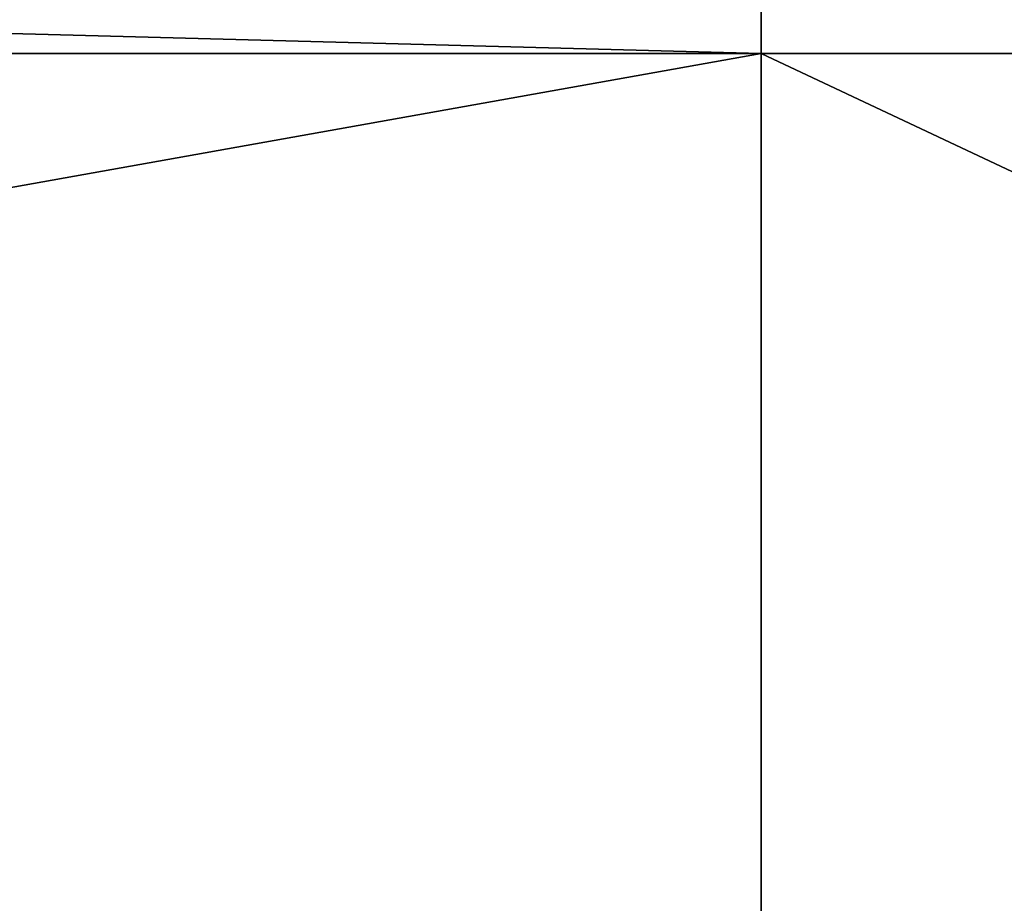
# Model space of a CAD drawing. Header units: millimetres. Extents: x -96 to 96, y -34 to 18.
# Tile 25 of 192: x -55.96 to -53.69, y -29.95 to -27.92. Entities that reach past the tile are written whole.
import ezdxf

# ---------------------------------------------------------------- set-up
doc = ezdxf.new("R2010")
doc.units = ezdxf.units.MM
doc.header["$LTSCALE"] = 65.185185
for name, color, linetype in [('102', 7, 'CONTINUOUS'), ('146', 7, 'CONTINUOUS'), ('148', 7, 'CONTINUOUS'), ('149', 7, 'CONTINUOUS'), ('440', 7, 'CONTINUOUS'), ('441', 7, 'CONTINUOUS'), ('445', 7, 'CONTINUOUS'), ('446', 7, 'CONTINUOUS')]:
    doc.layers.add(name, color=color, linetype=linetype)

msp = doc.modelspace()

# ---------------------------------------------------------------- linework, layer by layer
at = {"layer": '102', "color": 7, "linetype": 'Continuous'}
for points in [[(-74, -31.5262, -23.2618), (-54.25, -28, -23.4466), (-54.25, -31.5262, -23.2618), (-74, -31.5262, -23.2618)], [(-74, -31.5262, -23.2618), (-74, -28, -23.4466), (-54.25, -28, -23.4466), (-74, -31.5262, -23.2618)]]:
    msp.add_3dface(points, dxfattribs=at)
at = {"layer": '146', "color": 7, "linetype": 'Continuous'}
for points in [[(-74, -28, 23.4466), (-74, -31.5262, 23.2618), (-54.25, -31.5262, 23.2618), (-74, -28, 23.4466)], [(-54.25, -28, 23.4466), (-74, -28, 23.4466), (-54.25, -31.5262, 23.2618), (-54.25, -28, 23.4466)]]:
    msp.add_3dface(points, dxfattribs=at)
at = {"layer": '148', "color": 7, "linetype": 'Continuous'}
for points in [[(-74, -27.4738, 23.419), (-54.25, -28, 23.4466), (-54.25, -27.4738, 23.419), (-74, -27.4738, 23.419)], [(-74, -27.4738, 23.419), (-74, -28, 23.4466), (-54.25, -28, 23.4466), (-74, -27.4738, 23.419)]]:
    msp.add_3dface(points, dxfattribs=at)
at = {"layer": '149', "color": 7, "linetype": 'Continuous'}
for points in [[(-74, -28, -23.4466), (-74, -27.4738, -23.419), (-54.25, -27.4738, -23.419), (-74, -28, -23.4466)], [(-54.25, -28, -23.4466), (-74, -28, -23.4466), (-54.25, -27.4738, -23.419), (-54.25, -28, -23.4466)]]:
    msp.add_3dface(points, dxfattribs=at)
at = {"layer": '440', "color": 7, "linetype": 'Continuous'}
for points in [[(-45.75, -32, -22.2466), (-54.25, -32, -22.2466), (-45.75, -28, -22.2466), (-45.75, -32, -22.2466)], [(-45.75, -28, -22.2466), (-54.25, -32, -22.2466), (-54.25, -28, -22.2466), (-45.75, -28, -22.2466)]]:
    msp.add_3dface(points, dxfattribs=at)
at = {"layer": '441', "color": 7, "linetype": 'Continuous'}
for points in [[(-54.25, -27, -22.9197), (-54.25, -27, -22.3903), (-54.25, -28, -22.3028), (-54.25, -27, -22.9197)], [(-54.25, -27.0627, -23.1621), (-54.25, -27, -22.9197), (-54.25, -28, -22.3028), (-54.25, -27.0627, -23.1621)], [(-54.25, -27.235, -23.3437), (-54.25, -27.0627, -23.1621), (-54.25, -28, -22.3028), (-54.25, -27.235, -23.3437)], [(-54.25, -27.4738, -23.419), (-54.25, -27.235, -23.3437), (-54.25, -28, -22.3028), (-54.25, -27.4738, -23.419)], [(-54.25, -28, -23.4466), (-54.25, -27.4738, -23.419), (-54.25, -28, -22.3028), (-54.25, -28, -23.4466)], [(-54.25, -32, -22.2466), (-54.25, -31.5, -22.2624), (-54.25, -28, -22.3028), (-54.25, -32, -22.2466)], [(-54.25, -28, -22.2466), (-54.25, -32, -22.2466), (-54.25, -28, -22.3028), (-54.25, -28, -22.2466)], [(-54.25, -31.5, -22.2624), (-54.25, -28, -23.4466), (-54.25, -28, -22.3028), (-54.25, -31.5, -22.2624)], [(-54.25, -31.5262, -23.2618), (-54.25, -28, -23.4466), (-54.25, -31.5, -22.2624), (-54.25, -31.5262, -23.2618)]]:
    msp.add_3dface(points, dxfattribs=at)
at = {"layer": '445', "color": 7, "linetype": 'Continuous'}
for points in [[(-54.25, -27, 22.3903), (-54.25, -28, 23.4466), (-54.25, -28, 22.3028), (-54.25, -27, 22.3903)], [(-54.25, -28, 23.4466), (-54.25, -27, 22.3903), (-54.25, -27.4738, 23.419), (-54.25, -28, 23.4466)], [(-54.25, -31.5, 22.2624), (-54.25, -32, 22.2624), (-54.25, -28, 22.2466), (-54.25, -31.5, 22.2624)], [(-54.25, -28, 23.4466), (-54.25, -31.5262, 23.2618), (-54.25, -28, 22.3028), (-54.25, -28, 23.4466)], [(-54.25, -32, 22.2624), (-54.25, -32, 22.2466), (-54.25, -28, 22.2466), (-54.25, -32, 22.2624)], [(-54.25, -28, 22.3028), (-54.25, -31.5262, 23.2618), (-54.25, -28, 22.2466), (-54.25, -28, 22.3028)], [(-54.25, -31.5262, 23.2618), (-54.25, -31.5, 22.2624), (-54.25, -28, 22.2466), (-54.25, -31.5262, 23.2618)]]:
    msp.add_3dface(points, dxfattribs=at)
at = {"layer": '446', "color": 7, "linetype": 'Continuous'}
for points in [[(-54.25, -28, 22.2466), (-45.75, -32, 22.2466), (-45.75, -28, 22.2466), (-54.25, -28, 22.2466)], [(-54.25, -32, 22.2466), (-45.75, -32, 22.2466), (-54.25, -28, 22.2466), (-54.25, -32, 22.2466)]]:
    msp.add_3dface(points, dxfattribs=at)

doc.saveas('drawing.dxf')
